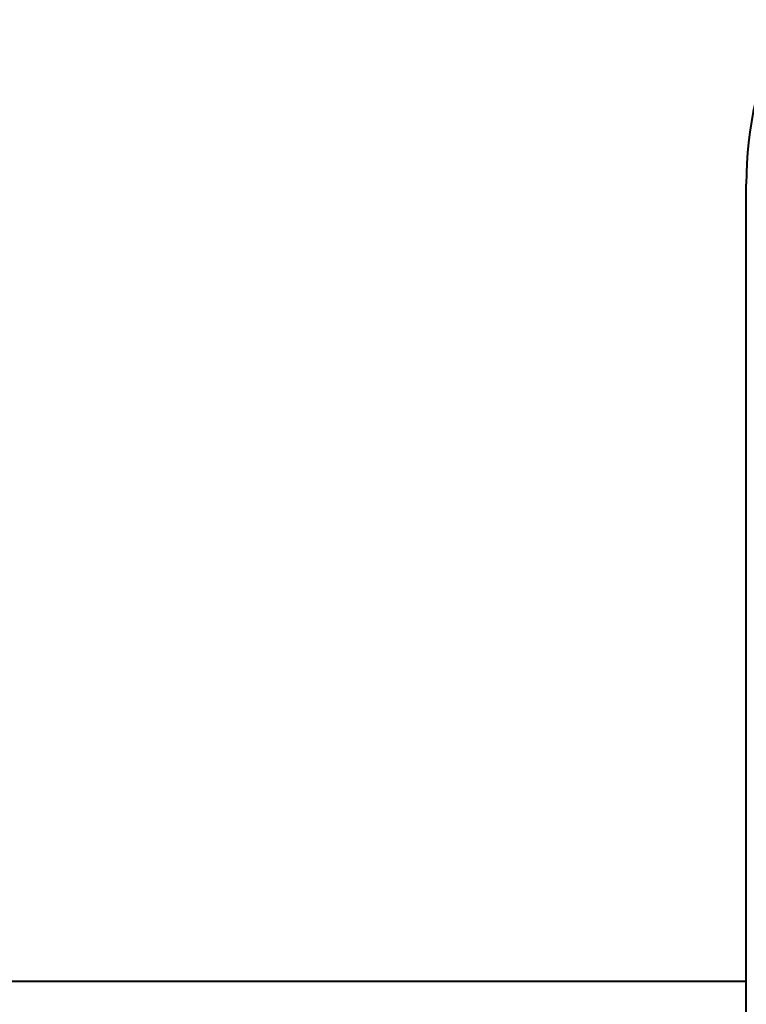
# Model space of a CAD drawing. Header units: millimetres. Extents: x -4428 to 4131, y -3615 to 4038.
# Tile 25 of 172: x -1229 to -856, y -2770 to -2264. Entities that reach past the tile are written whole.
import ezdxf

# ---------------------------------------------------------------- set-up
doc = ezdxf.new("R2010")
doc.units = ezdxf.units.MM
doc.linetypes.add('K5LT_BASIC', pattern=[0])
doc.linetypes.add('K5LT_THIN', pattern=[0])
doc.layers.add('Системный слой', color=7, linetype='Continuous')
doc.styles.add('KDIMTEXTSTYLE', font='GOST_AU.SHX', dxfattribs={"width": 0.96, "oblique": 15, "height": 5})
doc.dimstyles.new('KDIMSTYLE (1.00)', dxfattribs={"dimtxt": 5, "dimasz": 1, "dimexe": 2, "dimexo": 0, "dimgap": 1, "dimtad": 1, "dimtxsty": 'KDIMTEXTSTYLE', "dimsah": 1, "dimcen": 0, "dimdle": 1, "dimadec": 0, "dimazin": 0, "dimtfac": 0.667, "dimtmove": 0, "dimatfit": 3, "dimfxl": 1, "dimtvp": 1, "dimtolj": 1, "dimtzin": 0, "dimarcsym": 0})

# ---------------------------------------------------------------- blocks, each defined once
blk = doc.blocks.new('KDIMARROW_01')
at = {"layer": 'Системный слой'}
blk.add_hatch(color=0, dxfattribs=at).paths.add_polyline_path([(-5, -0.66), (0, 0), (-5, 0.66), (-4.5, 0)])
at = {"layer": 'Системный слой', "color": 0, "linetype": 'K5LT_THIN', "lineweight": 20}
for p, q in [((-4.5, 0), (-5, 0.66)), ((-5, 0.66), (0, 0)), ((0, 0), (-5, -0.66)), ((-5, -0.66), (-4.5, 0)), ((0, 0), (-1, 0))]:
    blk.add_line(p, q, dxfattribs=at)
blk = doc.blocks.new('U15')
at = {"layer": 'Системный слой', "color": 150, "linetype": 'K5LT_BASIC', "lineweight": 40, "true_color": 0x0080ff}
for p, q in [((-855.84, -2841.59), (-855.84, -2348.59)), ((-1942.84, -2758.09), (-855.84, -2758.09))]:
    blk.add_line(p, q, dxfattribs=at)
blk.add_arc((-661.34, -2348.59), 194.5, 129.7683, 180, dxfattribs=at)

msp = doc.modelspace()

# ---------------------------------------------------------------- block references
at = {"layer": 'Системный слой'}
msp.add_blockref('U15', (0, 0), dxfattribs=at)

# ---------------------------------------------------------------- dimensions: what is measured, and where the dimension line sits
at = {"layer": 'Системный слой', "color": 7}
msp.add_linear_dim(base=(-4135.336, -3331.475), p1=(485.664, -2263.092), p2=(-4135.336, -1408.744), location=(-2079.336, -3331.475), text='\\H75.0;\\W0.965;\\Q15;\\H75.0;\\W0.965;\\Q15;\\Q15;4620', dimstyle='KDIMSTYLE (1.00)', override={"dimexo": 0, "dimblk1": 'KDIMARROW_01', "dimblk2": 'KDIMARROW_01', "dimse1": 0, "dimse2": 0, "dimclrt": 7, "dimtolj": 1}, dxfattribs=at).render()

doc.saveas('drawing.dxf')
